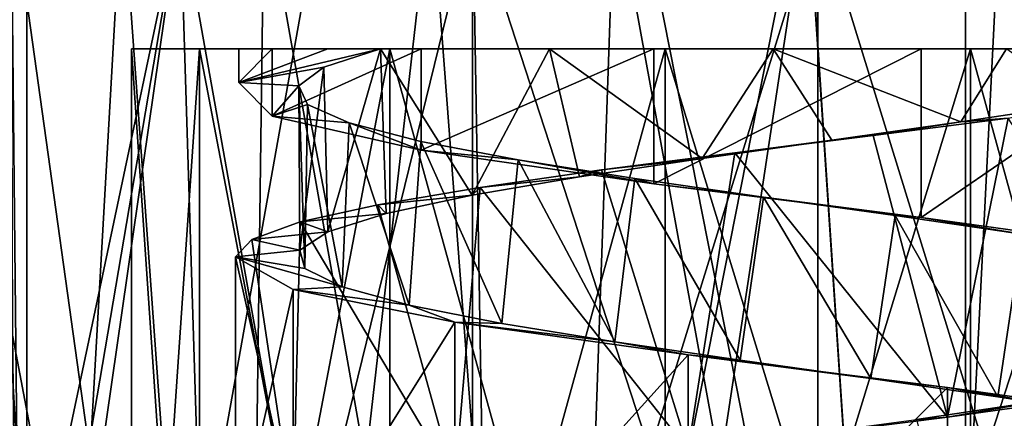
# Model space of a CAD drawing. Header units: millimetres. Extents: x -125 to 171, y -35 to 1363.
# Tile 237 of 256: x 38.47 to 50.3, y 699.56 to 704.35. Entities that reach past the tile are written whole.
import ezdxf

# ---------------------------------------------------------------- set-up
doc = ezdxf.new("R2010")
doc.units = ezdxf.units.MM
doc.header["$LTSCALE"] = 65.185185
for name, color, linetype in [('1666', 7, 'CONTINUOUS'), ('1712', 7, 'CONTINUOUS'), ('1713', 7, 'CONTINUOUS'), ('1714', 7, 'CONTINUOUS'), ('1715', 7, 'CONTINUOUS'), ('1724', 7, 'CONTINUOUS'), ('1725', 7, 'CONTINUOUS'), ('1726', 7, 'CONTINUOUS'), ('1727', 7, 'CONTINUOUS'), ('1728', 7, 'CONTINUOUS'), ('1729', 7, 'CONTINUOUS'), ('1999', 7, 'CONTINUOUS'), ('2079', 7, 'CONTINUOUS')]:
    doc.layers.add(name, color=color, linetype=linetype)

msp = doc.modelspace()

# ---------------------------------------------------------------- linework, layer by layer
at = {"layer": '1666', "linetype": 'CONTINUOUS'}
for points in [[(34.51, 716, 8.508), (35.474, 702.555, 9.878), (38.552, 686, 12.869), (34.51, 716, 8.508)], [(34.51, 686, -8.508), (38.552, 716, -12.869), (38.552, 686, -12.869), (34.51, 686, -8.508)], [(38.552, 716, -12.869), (34.51, 686, -8.508), (35.474, 699.445, -9.878), (38.552, 716, -12.869)], [(38.552, 716, 12.869), (34.51, 716, 8.508), (38.552, 686, 12.869), (38.552, 716, 12.869)], [(34.691, 705.767, -8.791), (38.552, 716, -12.869), (35.474, 702.555, -9.878), (34.691, 705.767, -8.791)], [(35.474, 702.555, -9.878), (38.552, 716, -12.869), (35.474, 699.445, -9.878), (35.474, 702.555, -9.878)], [(38.552, 716, -12.869), (43.907, 716, -15.452), (38.552, 686, -12.869), (38.552, 716, -12.869)], [(38.552, 686, -12.869), (43.907, 716, -15.452), (43.907, 686, -15.452), (38.552, 686, -12.869)], [(43.907, 716, 15.452), (38.552, 716, 12.869), (43.907, 686, 15.452), (43.907, 716, 15.452)], [(43.907, 686, 15.452), (38.552, 716, 12.869), (38.552, 686, 12.869), (43.907, 686, 15.452)], [(43.907, 716, -15.452), (49.836, 716, -15.901), (43.907, 686, -15.452), (43.907, 716, -15.452)], [(43.907, 686, -15.452), (49.836, 716, -15.901), (49.836, 686, -15.901), (43.907, 686, -15.452)], [(49.836, 716, 15.901), (43.907, 716, 15.452), (49.836, 686, 15.901), (49.836, 716, 15.901)], [(49.836, 686, 15.901), (43.907, 716, 15.452), (43.907, 686, 15.452), (49.836, 686, 15.901)], [(49.836, 716, -15.901), (55.52, 716, -14.155), (49.836, 686, -15.901), (49.836, 716, -15.901)], [(49.836, 686, -15.901), (55.52, 716, -14.155), (55.52, 686, -14.155), (49.836, 686, -15.901)], [(55.52, 716, 14.155), (49.836, 716, 15.901), (55.52, 686, 14.155), (55.52, 716, 14.155)], [(55.52, 686, 14.155), (49.836, 716, 15.901), (49.836, 686, 15.901), (55.52, 686, 14.155)], [(35.474, 702.555, 9.878), (35.474, 699.445, 9.878), (38.552, 686, 12.869), (35.474, 702.555, 9.878)]]:
    msp.add_3dface(points, dxfattribs=at)
at = {"layer": '1712', "linetype": 'CONTINUOUS'}
for points in [[(37.793, 697.767, 2.191), (38.56, 697, 4.391), (38.045, 705.693, 4.148), (37.793, 697.767, 2.191)], [(38.045, 705.693, 4.148), (38.56, 697, 4.391), (40.395, 705.693, 7.665), (38.045, 705.693, 4.148)], [(40.395, 705.693, 7.665), (38.56, 697, 4.391), (40.793, 692.957, 7.287), (40.395, 705.693, 7.665)], [(43.912, 705.693, 10.015), (40.395, 705.693, 7.665), (40.793, 692.957, 7.287), (43.912, 705.693, 10.015)], [(44.128, 692.957, 9.51), (43.912, 705.693, 10.015), (40.793, 692.957, 7.287), (44.128, 692.957, 9.51)], [(48.06, 705.693, 10.84), (43.912, 705.693, 10.015), (48.06, 692.957, 10.291), (48.06, 705.693, 10.84)], [(48.06, 692.957, 10.291), (43.912, 705.693, 10.015), (44.128, 692.957, 9.51), (48.06, 692.957, 10.291)], [(52.208, 705.693, 10.015), (48.06, 705.693, 10.84), (51.992, 692.957, 9.51), (52.208, 705.693, 10.015)], [(51.992, 692.957, 9.51), (48.06, 705.693, 10.84), (48.06, 692.957, 10.291), (51.992, 692.957, 9.51)]]:
    msp.add_3dface(points, dxfattribs=at)
at = {"layer": '1713', "linetype": 'CONTINUOUS'}
for points in [[(40.627, 692, 3.58), (39.81, 692), (40.627, 704, 3.58), (40.627, 692, 3.58)], [(40.627, 704, 3.58), (39.81, 692), (39.81, 704), (40.627, 704, 3.58)], [(42.916, 692, 6.45), (40.627, 692, 3.58), (42.916, 704, 6.45), (42.916, 692, 6.45)], [(42.916, 704, 6.45), (40.627, 692, 3.58), (40.627, 704, 3.58), (42.916, 704, 6.45)], [(46.224, 692, 8.043), (42.916, 692, 6.45), (46.224, 704, 8.043), (46.224, 692, 8.043)], [(46.224, 704, 8.043), (42.916, 692, 6.45), (42.916, 704, 6.45), (46.224, 704, 8.043)], [(49.896, 692, 8.043), (46.224, 692, 8.043), (49.896, 704, 8.043), (49.896, 692, 8.043)], [(49.896, 704, 8.043), (46.224, 692, 8.043), (46.224, 704, 8.043), (49.896, 704, 8.043)], [(53.204, 692, 6.45), (49.896, 692, 8.043), (53.204, 704, 6.45), (53.204, 692, 6.45)], [(53.204, 704, 6.45), (49.896, 692, 8.043), (49.896, 704, 8.043), (53.204, 704, 6.45)]]:
    msp.add_3dface(points, dxfattribs=at)
at = {"layer": '1714', "linetype": 'CONTINUOUS'}
for points in [[(38.045, 705.693, -4.148), (38.56, 697, -4.391), (37.793, 697.767, -2.191), (38.045, 705.693, -4.148)], [(40.395, 705.693, -7.665), (38.56, 697, -4.391), (38.045, 705.693, -4.148), (40.395, 705.693, -7.665)], [(38.56, 694.907, -4.171), (38.56, 697, -4.391), (40.395, 705.693, -7.665), (38.56, 694.907, -4.171)], [(38.56, 692.957, -3.957), (38.56, 694.907, -4.171), (40.395, 705.693, -7.665), (38.56, 692.957, -3.957)], [(40.793, 692.957, -7.287), (38.56, 692.957, -3.957), (40.395, 705.693, -7.665), (40.793, 692.957, -7.287)], [(43.912, 705.693, -10.015), (40.793, 692.957, -7.287), (40.395, 705.693, -7.665), (43.912, 705.693, -10.015)], [(44.128, 692.957, -9.51), (40.793, 692.957, -7.287), (43.912, 705.693, -10.015), (44.128, 692.957, -9.51)], [(48.06, 705.693, -10.84), (44.128, 692.957, -9.51), (43.912, 705.693, -10.015), (48.06, 705.693, -10.84)], [(48.06, 692.957, -10.291), (44.128, 692.957, -9.51), (48.06, 705.693, -10.84), (48.06, 692.957, -10.291)], [(51.992, 692.957, -9.51), (48.06, 692.957, -10.291), (52.208, 705.693, -10.015), (51.992, 692.957, -9.51)], [(52.208, 705.693, -10.015), (48.06, 692.957, -10.291), (48.06, 705.693, -10.84), (52.208, 705.693, -10.015)]]:
    msp.add_3dface(points, dxfattribs=at)
at = {"layer": '1715', "linetype": 'CONTINUOUS'}
for points in [[(39.81, 692), (40.627, 692, -3.58), (39.81, 704), (39.81, 692)], [(39.81, 704), (40.627, 692, -3.58), (40.627, 704, -3.58), (39.81, 704)], [(40.627, 692, -3.58), (42.916, 692, -6.45), (40.627, 704, -3.58), (40.627, 692, -3.58)], [(40.627, 704, -3.58), (42.916, 692, -6.45), (42.916, 704, -6.45), (40.627, 704, -3.58)], [(42.916, 692, -6.45), (46.224, 692, -8.043), (42.916, 704, -6.45), (42.916, 692, -6.45)], [(42.916, 704, -6.45), (46.224, 692, -8.043), (46.224, 704, -8.043), (42.916, 704, -6.45)], [(46.224, 692, -8.043), (49.896, 692, -8.043), (46.224, 704, -8.043), (46.224, 692, -8.043)], [(46.224, 704, -8.043), (49.896, 692, -8.043), (49.896, 704, -8.043), (46.224, 704, -8.043)], [(49.896, 692, -8.043), (53.204, 692, -6.45), (49.896, 704, -8.043), (49.896, 692, -8.043)], [(49.896, 704, -8.043), (53.204, 692, -6.45), (53.204, 704, -6.45), (49.896, 704, -8.043)]]:
    msp.add_3dface(points, dxfattribs=at)
at = {"layer": '1724', "linetype": 'CONTINUOUS'}
for points in [[(40.627, 704, 3.58), (39.81, 704), (41.1, 704, 0.748), (40.627, 704, 3.58)], [(39.81, 704), (40.627, 704, -3.58), (41.501, 704, -2.446), (39.81, 704)], [(41.1, 704, 0.748), (39.81, 704), (41.501, 704, -2.446), (41.1, 704, 0.748)], [(42.916, 704, 6.45), (40.627, 704, 3.58), (44.833, 704, 5.352), (42.916, 704, 6.45)], [(44.833, 704, 5.352), (40.627, 704, 3.58), (42.171, 704, 3.784), (44.833, 704, 5.352)], [(42.171, 704, 3.784), (40.627, 704, 3.58), (41.1, 704, 0.748), (42.171, 704, 3.784)], [(40.627, 704, -3.58), (42.916, 704, -6.45), (43.29, 704, -5.123), (40.627, 704, -3.58)], [(41.501, 704, -2.446), (40.627, 704, -3.58), (43.29, 704, -5.123), (41.501, 704, -2.446)], [(42.802, 704, 3.379), (44.833, 704, 5.352), (42.171, 704, 3.784), (42.802, 704, 3.379)], [(53.204, 704, 6.45), (49.896, 704, 8.043), (42.916, 704, 6.45), (53.204, 704, 6.45)], [(53.204, 704, 6.45), (42.916, 704, 6.45), (47.525, 704, 6.227), (53.204, 704, 6.45)], [(49.896, 704, 8.043), (46.224, 704, 8.043), (42.916, 704, 6.45), (49.896, 704, 8.043)], [(47.525, 704, 6.227), (42.916, 704, 6.45), (44.833, 704, 5.352), (47.525, 704, 6.227)], [(42.916, 704, -6.45), (46.224, 704, -8.043), (46.088, 704, -6.716), (42.916, 704, -6.45)], [(43.29, 704, -5.123), (42.916, 704, -6.45), (46.088, 704, -6.716), (43.29, 704, -5.123)], [(46.088, 704, -6.716), (46.224, 704, -8.043), (49.303, 704, -6.889), (46.088, 704, -6.716)], [(46.224, 704, -8.043), (49.896, 704, -8.043), (53.204, 704, -6.45), (46.224, 704, -8.043)], [(46.224, 704, -8.043), (53.204, 704, -6.45), (49.303, 704, -6.889), (46.224, 704, -8.043)], [(50.328, 704, 5.824), (53.204, 704, 6.45), (47.525, 704, 6.227), (50.328, 704, 5.824)], [(49.303, 704, -6.889), (53.204, 704, -6.45), (52.255, 704, -5.604), (49.303, 704, -6.889)]]:
    msp.add_3dface(points, dxfattribs=at)
at = {"layer": '1725', "linetype": 'CONTINUOUS'}
for points in [[(48.725, 702.958, 6.968), (49.618, 699.571, 6.824), (50.349, 703.167, 6.615), (48.725, 702.958, 6.968)], [(49.618, 699.571, 6.824), (52.424, 699.964, 5.473), (50.349, 703.167, 6.615), (49.618, 699.571, 6.824)], [(47.064, 702.75, 6.929), (49.618, 699.571, 6.824), (48.725, 702.958, 6.968), (47.064, 702.75, 6.929)], [(45.458, 702.542, 6.499), (46.502, 699.179, 6.825), (47.064, 702.75, 6.929), (45.458, 702.542, 6.499)], [(46.502, 699.179, 6.825), (49.618, 699.571, 6.824), (47.064, 702.75, 6.929), (46.502, 699.179, 6.825)], [(44, 702.333, 5.702), (46.502, 699.179, 6.825), (45.458, 702.542, 6.499), (44, 702.333, 5.702)], [(42.77, 702.125, 4.584), (43.696, 698.786, 5.473), (44, 702.333, 5.702), (42.77, 702.125, 4.584)], [(43.696, 698.786, 5.473), (46.502, 699.179, 6.825), (44, 702.333, 5.702), (43.696, 698.786, 5.473)], [(41.838, 701.917, 3.208), (43.696, 698.786, 5.473), (42.77, 702.125, 4.584), (41.838, 701.917, 3.208)], [(41.257, 701.708, 1.65), (41.753, 698.393, 3.037), (41.838, 701.917, 3.208), (41.257, 701.708, 1.65)], [(41.753, 698.393, 3.037), (43.696, 698.786, 5.473), (41.838, 701.917, 3.208), (41.753, 698.393, 3.037)], [(41.06, 701.5), (41.753, 698.393, 3.037), (41.257, 701.708, 1.65), (41.06, 701.5)], [(41.06, 698), (41.753, 698.393, 3.037), (41.06, 701.5), (41.06, 698)]]:
    msp.add_3dface(points, dxfattribs=at)
at = {"layer": '1726', "linetype": 'CONTINUOUS'}
for points in [[(42.171, 704, 3.784), (41.1, 704, 0.748), (41.1, 703.594, 0.748), (42.171, 704, 3.784)], [(41.1, 704, 0.748), (41.501, 704, -2.446), (41.1, 703.594, 0.748), (41.1, 704, 0.748)], [(41.1, 703.594, 0.748), (41.501, 704, -2.446), (41.501, 703.188, -2.446), (41.1, 703.594, 0.748)], [(41.501, 704, -2.446), (43.29, 704, -5.123), (41.501, 703.188, -2.446), (41.501, 704, -2.446)], [(41.501, 703.188, -2.446), (43.29, 704, -5.123), (43.29, 702.781, -5.123), (41.501, 703.188, -2.446)], [(43.29, 704, -5.123), (46.088, 704, -6.716), (43.29, 702.781, -5.123), (43.29, 704, -5.123)], [(43.29, 702.781, -5.123), (46.088, 704, -6.716), (46.088, 702.375, -6.716), (43.29, 702.781, -5.123)], [(46.088, 704, -6.716), (49.303, 704, -6.889), (46.088, 702.375, -6.716), (46.088, 704, -6.716)], [(46.088, 702.375, -6.716), (49.303, 704, -6.889), (49.303, 701.969, -6.889), (46.088, 702.375, -6.716)], [(49.303, 704, -6.889), (52.255, 704, -5.604), (49.303, 701.969, -6.889), (49.303, 704, -6.889)], [(49.303, 701.969, -6.889), (52.255, 704, -5.604), (52.255, 701.563, -5.604), (49.303, 701.969, -6.889)]]:
    msp.add_3dface(points, dxfattribs=at)
at = {"layer": '1727', "linetype": 'CONTINUOUS'}
for points in [[(42.168, 701.798, 2.084), (42.802, 704, 3.379), (42.121, 703.777, 1.946), (42.168, 701.798, 2.084)], [(42.872, 702.018, 3.486), (42.802, 704, 3.379), (42.168, 701.798, 2.084), (42.872, 702.018, 3.486)], [(44.833, 704, 5.352), (42.802, 704, 3.379), (43.903, 702.238, 4.667), (44.833, 704, 5.352)], [(43.903, 702.238, 4.667), (42.802, 704, 3.379), (42.872, 702.018, 3.486), (43.903, 702.238, 4.667)], [(45.196, 702.458, 5.555), (44.833, 704, 5.352), (43.903, 702.238, 4.667), (45.196, 702.458, 5.555)], [(47.525, 704, 6.227), (44.833, 704, 5.352), (46.669, 702.679, 6.093), (47.525, 704, 6.227)], [(46.669, 702.679, 6.093), (44.833, 704, 5.352), (45.196, 702.458, 5.555), (46.669, 702.679, 6.093)], [(48.23, 702.899, 6.248), (47.525, 704, 6.227), (46.669, 702.679, 6.093), (48.23, 702.899, 6.248)], [(50.328, 704, 5.824), (47.525, 704, 6.227), (49.78, 703.119, 6.009), (50.328, 704, 5.824)], [(49.78, 703.119, 6.009), (47.525, 704, 6.227), (48.23, 702.899, 6.248), (49.78, 703.119, 6.009)], [(51.222, 703.339, 5.391), (50.328, 704, 5.824), (49.78, 703.119, 6.009), (51.222, 703.339, 5.391)], [(41.822, 703.554, 0.387), (41.834, 701.577, 0.552), (42.121, 703.777, 1.946), (41.822, 703.554, 0.387)], [(41.834, 701.577, 0.552), (42.168, 701.798, 2.084), (42.121, 703.777, 1.946), (41.834, 701.577, 0.552)], [(41.893, 701.357, -1.015), (41.834, 701.577, 0.552), (41.822, 703.554, 0.387), (41.893, 701.357, -1.015)], [(41.926, 703.331, -1.197), (41.893, 701.357, -1.015), (41.822, 703.554, 0.387), (41.926, 703.331, -1.197)], [(42.34, 701.137, -2.519), (41.893, 701.357, -1.015), (41.926, 703.331, -1.197), (42.34, 701.137, -2.519)], [(42.425, 703.108, -2.704), (42.34, 701.137, -2.519), (41.926, 703.331, -1.197), (42.425, 703.108, -2.704)], [(43.147, 700.917, -3.863), (42.34, 701.137, -2.519), (42.425, 703.108, -2.704), (43.147, 700.917, -3.863)], [(43.288, 702.886, -4.036), (43.147, 700.917, -3.863), (42.425, 703.108, -2.704), (43.288, 702.886, -4.036)], [(44.263, 700.696, -4.965), (43.147, 700.917, -3.863), (43.288, 702.886, -4.036), (44.263, 700.696, -4.965)], [(44.458, 702.663, -5.108), (44.263, 700.696, -4.965), (43.288, 702.886, -4.036), (44.458, 702.663, -5.108)], [(45.619, 700.476, -5.754), (44.263, 700.696, -4.965), (44.458, 702.663, -5.108), (45.619, 700.476, -5.754)], [(45.861, 702.44, -5.85), (45.619, 700.476, -5.754), (44.458, 702.663, -5.108), (45.861, 702.44, -5.85)], [(47.128, 700.256, -6.18), (45.619, 700.476, -5.754), (45.861, 702.44, -5.85), (47.128, 700.256, -6.18)], [(47.406, 702.217, -6.216), (47.128, 700.256, -6.18), (45.861, 702.44, -5.85), (47.406, 702.217, -6.216)], [(48.696, 700.036, -6.218), (47.128, 700.256, -6.18), (47.406, 702.217, -6.216), (48.696, 700.036, -6.218)], [(48.992, 701.994, -6.18), (48.696, 700.036, -6.218), (47.406, 702.217, -6.216), (48.992, 701.994, -6.18)], [(50.224, 699.816, -5.863), (48.696, 700.036, -6.218), (48.992, 701.994, -6.18), (50.224, 699.816, -5.863)], [(50.519, 701.771, -5.746), (50.224, 699.816, -5.863), (48.992, 701.994, -6.18), (50.519, 701.771, -5.746)], [(51.616, 699.595, -5.14), (50.224, 699.816, -5.863), (50.519, 701.771, -5.746), (51.616, 699.595, -5.14)], [(49.245, 699.542, 6.137), (49.74, 697.613, 6.02), (50.753, 699.765, 5.64), (49.245, 699.542, 6.137)], [(49.74, 697.613, 6.02), (51.185, 697.833, 5.412), (50.753, 699.765, 5.64), (49.74, 697.613, 6.02)]]:
    msp.add_3dface(points, dxfattribs=at)
at = {"layer": '1728', "linetype": 'CONTINUOUS'}
for points in [[(50.349, 703.167, 6.615), (51.222, 703.339, 5.391), (49.78, 703.119, 6.009), (50.349, 703.167, 6.615)], [(48.725, 702.958, 6.968), (50.349, 703.167, 6.615), (49.78, 703.119, 6.009), (48.725, 702.958, 6.968)], [(48.725, 702.958, 6.968), (49.78, 703.119, 6.009), (48.23, 702.899, 6.248), (48.725, 702.958, 6.968)], [(47.064, 702.75, 6.929), (48.725, 702.958, 6.968), (48.23, 702.899, 6.248), (47.064, 702.75, 6.929)], [(47.064, 702.75, 6.929), (48.23, 702.899, 6.248), (46.669, 702.679, 6.093), (47.064, 702.75, 6.929)], [(45.458, 702.542, 6.499), (46.669, 702.679, 6.093), (45.196, 702.458, 5.555), (45.458, 702.542, 6.499)], [(45.458, 702.542, 6.499), (47.064, 702.75, 6.929), (46.669, 702.679, 6.093), (45.458, 702.542, 6.499)], [(44, 702.333, 5.702), (45.196, 702.458, 5.555), (43.903, 702.238, 4.667), (44, 702.333, 5.702)], [(44, 702.333, 5.702), (45.458, 702.542, 6.499), (45.196, 702.458, 5.555), (44, 702.333, 5.702)], [(42.77, 702.125, 4.584), (44, 702.333, 5.702), (43.903, 702.238, 4.667), (42.77, 702.125, 4.584)], [(42.77, 702.125, 4.584), (43.903, 702.238, 4.667), (42.872, 702.018, 3.486), (42.77, 702.125, 4.584)], [(41.838, 701.917, 3.208), (42.77, 702.125, 4.584), (42.872, 702.018, 3.486), (41.838, 701.917, 3.208)], [(41.838, 701.917, 3.208), (42.872, 702.018, 3.486), (42.168, 701.798, 2.084), (41.838, 701.917, 3.208)], [(41.257, 701.708, 1.65), (41.838, 701.917, 3.208), (42.168, 701.798, 2.084), (41.257, 701.708, 1.65)], [(41.257, 701.708, 1.65), (42.168, 701.798, 2.084), (41.834, 701.577, 0.552), (41.257, 701.708, 1.65)], [(41.06, 701.5), (41.257, 701.708, 1.65), (41.834, 701.577, 0.552), (41.06, 701.5)], [(41.06, 701.5), (41.834, 701.577, 0.552), (41.893, 701.357, -1.015), (41.06, 701.5)], [(41.06, 701.5), (41.893, 701.357, -1.015), (42.34, 701.137, -2.519), (41.06, 701.5)], [(41.06, 701.5), (42.34, 701.137, -2.519), (41.753, 701.107, -3.037), (41.06, 701.5)], [(42.34, 701.137, -2.519), (43.147, 700.917, -3.863), (41.753, 701.107, -3.037), (42.34, 701.137, -2.519)], [(41.753, 701.107, -3.037), (43.147, 700.917, -3.863), (43.696, 700.714, -5.473), (41.753, 701.107, -3.037)], [(43.147, 700.917, -3.863), (44.263, 700.696, -4.965), (43.696, 700.714, -5.473), (43.147, 700.917, -3.863)], [(44.263, 700.696, -4.965), (45.619, 700.476, -5.754), (43.696, 700.714, -5.473), (44.263, 700.696, -4.965)], [(43.696, 700.714, -5.473), (45.619, 700.476, -5.754), (46.502, 700.321, -6.824), (43.696, 700.714, -5.473)], [(45.619, 700.476, -5.754), (47.128, 700.256, -6.18), (46.502, 700.321, -6.824), (45.619, 700.476, -5.754)], [(47.128, 700.256, -6.18), (48.696, 700.036, -6.218), (46.502, 700.321, -6.824), (47.128, 700.256, -6.18)], [(46.502, 700.321, -6.824), (48.696, 700.036, -6.218), (49.618, 699.929, -6.825), (46.502, 700.321, -6.824)], [(48.696, 700.036, -6.218), (50.224, 699.816, -5.863), (49.618, 699.929, -6.825), (48.696, 700.036, -6.218)], [(50.224, 699.816, -5.863), (51.616, 699.595, -5.14), (49.618, 699.929, -6.825), (50.224, 699.816, -5.863)], [(49.618, 699.929, -6.825), (51.616, 699.595, -5.14), (52.424, 699.536, -5.473), (49.618, 699.929, -6.825)]]:
    msp.add_3dface(points, dxfattribs=at)
at = {"layer": '1729', "linetype": 'CONTINUOUS'}
for points in [[(42.802, 704, 3.379), (42.171, 704, 3.784), (41.1, 703.594, 0.748), (42.802, 704, 3.379)], [(42.802, 704, 3.379), (41.1, 703.594, 0.748), (42.121, 703.777, 1.946), (42.802, 704, 3.379)], [(41.1, 703.594, 0.748), (41.822, 703.554, 0.387), (42.121, 703.777, 1.946), (41.1, 703.594, 0.748)], [(41.1, 703.594, 0.748), (41.501, 703.188, -2.446), (41.822, 703.554, 0.387), (41.1, 703.594, 0.748)], [(41.501, 703.188, -2.446), (41.926, 703.331, -1.197), (41.822, 703.554, 0.387), (41.501, 703.188, -2.446)], [(41.501, 703.188, -2.446), (42.425, 703.108, -2.704), (41.926, 703.331, -1.197), (41.501, 703.188, -2.446)], [(41.501, 703.188, -2.446), (43.29, 702.781, -5.123), (42.425, 703.108, -2.704), (41.501, 703.188, -2.446)], [(43.29, 702.781, -5.123), (43.288, 702.886, -4.036), (42.425, 703.108, -2.704), (43.29, 702.781, -5.123)], [(43.29, 702.781, -5.123), (44.458, 702.663, -5.108), (43.288, 702.886, -4.036), (43.29, 702.781, -5.123)], [(43.29, 702.781, -5.123), (46.088, 702.375, -6.716), (44.458, 702.663, -5.108), (43.29, 702.781, -5.123)], [(46.088, 702.375, -6.716), (45.861, 702.44, -5.85), (44.458, 702.663, -5.108), (46.088, 702.375, -6.716)], [(46.088, 702.375, -6.716), (47.406, 702.217, -6.216), (45.861, 702.44, -5.85), (46.088, 702.375, -6.716)], [(46.088, 702.375, -6.716), (49.303, 701.969, -6.889), (47.406, 702.217, -6.216), (46.088, 702.375, -6.716)], [(49.303, 701.969, -6.889), (48.992, 701.994, -6.18), (47.406, 702.217, -6.216), (49.303, 701.969, -6.889)], [(49.303, 701.969, -6.889), (50.519, 701.771, -5.746), (48.992, 701.994, -6.18), (49.303, 701.969, -6.889)], [(49.303, 701.969, -6.889), (52.255, 701.563, -5.604), (50.519, 701.771, -5.746), (49.303, 701.969, -6.889)], [(52.424, 699.964, 5.473), (49.618, 699.571, 6.824), (50.753, 699.765, 5.64), (52.424, 699.964, 5.473)], [(49.618, 699.571, 6.824), (49.245, 699.542, 6.137), (50.753, 699.765, 5.64), (49.618, 699.571, 6.824)], [(49.618, 699.571, 6.824), (46.502, 699.179, 6.825), (49.245, 699.542, 6.137), (49.618, 699.571, 6.824)]]:
    msp.add_3dface(points, dxfattribs=at)
at = {"layer": '1999', "linetype": 'CONTINUOUS'}
for points in [[(38.378, 700.556, -4.98), (41.139, 686, -7.769), (38.363, 705.921, -5.33), (38.378, 700.556, -4.98)], [(38.566, 686, 4.257), (38.378, 700.557, 4.98), (38.363, 705.921, 5.33), (38.566, 686, 4.257)], [(38.566, 686, 4.257), (38.363, 705.921, 5.33), (39.697, 705.921, 7.246), (38.566, 686, 4.257)], [(41.139, 686, -7.769), (39.697, 705.921, -7.246), (38.363, 705.921, -5.33), (41.139, 686, -7.769)], [(41.139, 686, 7.769), (38.566, 686, 4.257), (39.697, 705.921, 7.246), (41.139, 686, 7.769)], [(41.139, 686, 7.769), (39.697, 705.921, 7.246), (41.403, 705.921, 8.84), (41.139, 686, 7.769)], [(41.139, 686, -7.769), (41.403, 705.921, -8.839), (39.697, 705.921, -7.246), (41.139, 686, -7.769)], [(44.924, 686, 9.921), (41.139, 686, 7.769), (43.406, 705.921, 10.039), (44.924, 686, 9.921)], [(41.139, 686, 7.769), (41.403, 705.921, 8.84), (43.406, 705.921, 10.039), (41.139, 686, 7.769)], [(41.139, 686, -7.769), (44.924, 686, -9.921), (41.403, 705.921, -8.839), (41.139, 686, -7.769)], [(44.924, 686, -9.921), (43.406, 705.921, -10.039), (41.403, 705.921, -8.839), (44.924, 686, -9.921)], [(44.924, 686, 9.921), (43.406, 705.921, 10.039), (45.616, 705.921, 10.792), (44.924, 686, 9.921)], [(44.924, 686, -9.921), (45.616, 705.921, -10.792), (43.406, 705.921, -10.039), (44.924, 686, -9.921)], [(49.258, 686, 10.336), (44.924, 686, 9.921), (47.935, 705.921, 11.065), (49.258, 686, 10.336)], [(44.924, 686, 9.921), (45.616, 705.921, 10.792), (47.935, 705.921, 11.065), (44.924, 686, 9.921)], [(44.924, 686, -9.921), (49.258, 686, -10.336), (45.616, 705.921, -10.792), (44.924, 686, -9.921)], [(49.258, 686, -10.336), (47.934, 705.921, -11.065), (45.616, 705.921, -10.792), (49.258, 686, -10.336)], [(49.258, 686, -10.336), (50.259, 705.921, -10.845), (47.934, 705.921, -11.065), (49.258, 686, -10.336)], [(49.258, 686, 10.336), (47.935, 705.921, 11.065), (50.259, 705.921, 10.845), (49.258, 686, 10.336)], [(53.381, 686, 8.941), (49.258, 686, 10.336), (52.485, 705.921, 10.142), (53.381, 686, 8.941)], [(49.258, 686, 10.336), (50.259, 705.921, 10.845), (52.485, 705.921, 10.142), (49.258, 686, 10.336)], [(49.258, 686, -10.336), (53.381, 686, -8.941), (50.259, 705.921, -10.845), (49.258, 686, -10.336)], [(53.381, 686, -8.941), (52.485, 705.921, -10.142), (50.259, 705.921, -10.845), (53.381, 686, -8.941)], [(38.378, 700.556, -4.98), (38.099, 698.298, -4.207), (38.566, 686, -4.257), (38.378, 700.556, -4.98)], [(38.1, 698.3, 4.208), (38.378, 700.557, 4.98), (38.566, 686, 4.257), (38.1, 698.3, 4.208)], [(38.378, 700.556, -4.98), (38.566, 686, -4.257), (41.139, 686, -7.769), (38.378, 700.556, -4.98)]]:
    msp.add_3dface(points, dxfattribs=at)
at = {"layer": '2079', "linetype": 'CONTINUOUS'}
for points in [[(41.06, 698), (41.06, 701.5), (41.753, 701.107, -3.037), (41.06, 698)], [(41.06, 698), (41.753, 701.107, -3.037), (41.753, 697.607, -3.037), (41.06, 698)], [(41.753, 701.107, -3.037), (43.696, 700.714, -5.473), (41.753, 697.607, -3.037), (41.753, 701.107, -3.037)], [(43.696, 700.714, -5.473), (43.696, 697.214, -5.473), (41.753, 697.607, -3.037), (43.696, 700.714, -5.473)], [(43.696, 700.714, -5.473), (46.502, 700.321, -6.824), (43.696, 697.214, -5.473), (43.696, 700.714, -5.473)], [(46.502, 700.321, -6.824), (46.502, 696.821, -6.825), (43.696, 697.214, -5.473), (46.502, 700.321, -6.824)], [(46.502, 700.321, -6.824), (49.618, 699.929, -6.825), (46.502, 696.821, -6.825), (46.502, 700.321, -6.824)], [(49.618, 699.929, -6.825), (49.618, 696.429, -6.824), (46.502, 696.821, -6.825), (49.618, 699.929, -6.825)], [(49.618, 699.929, -6.825), (52.424, 699.536, -5.473), (49.618, 696.429, -6.824), (49.618, 699.929, -6.825)]]:
    msp.add_3dface(points, dxfattribs=at)

doc.saveas('drawing.dxf')
